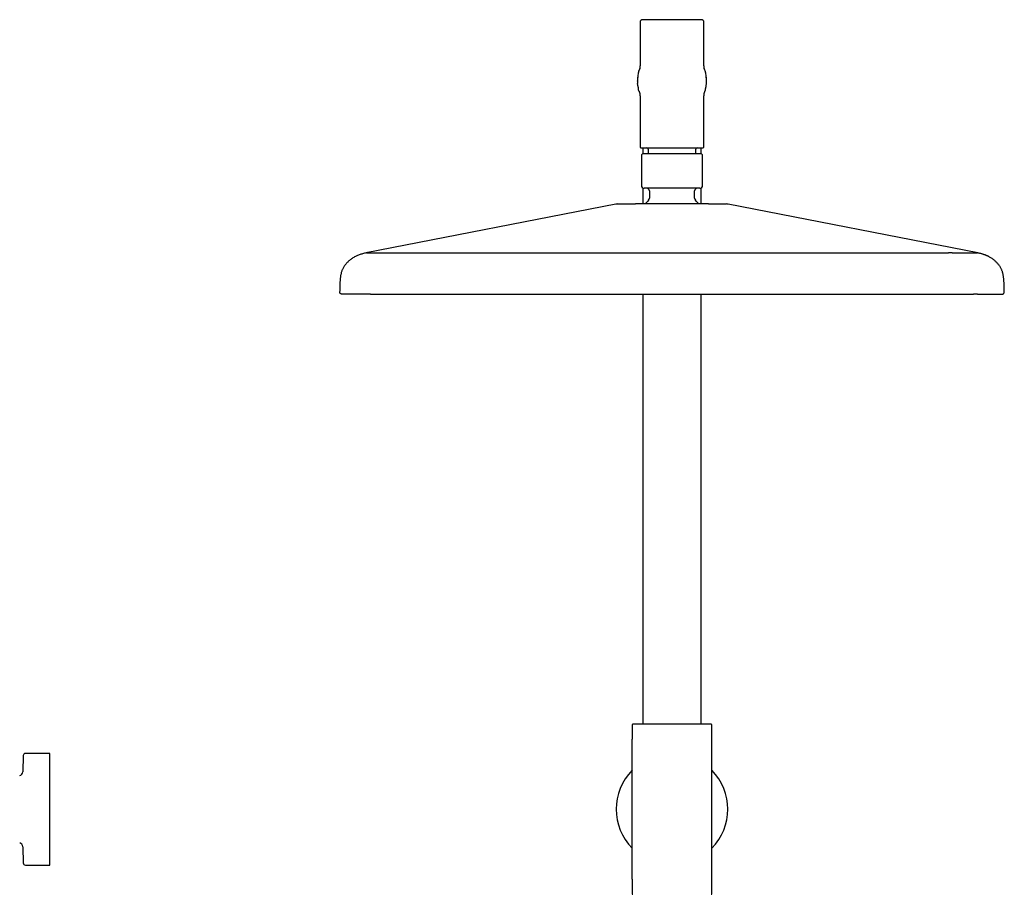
# Model space of a CAD drawing. Header units: millimetres. Extents: x 8 to 1715, y 12 to 2679.
# Tile 15 of 18: x 626 to 996, y 2350 to 2679. Entities that reach past the tile are written whole.
import ezdxf

# ---------------------------------------------------------------- set-up
doc = ezdxf.new("R2010")
doc.units = ezdxf.units.MM

msp = doc.modelspace()

# ---------------------------------------------------------------- linework, layer by layer
at = {"color": 7, "linetype": 'Continuous', "lineweight": 30}
for p, q in [((859, 2677.79), (859, 2662.14)), ((883, 2662.14), (883, 2677.79)), ((858.56, 2659.56), (858.63, 2659.8)), ((859, 2662.2), (859, 2662.2)), ((883, 2662.09), (883, 2662.14)), ((883, 2662.06), (883, 2662.1)), ((883, 2662.06), (883, 2662.09)), ((883.44, 2659.56), (883.37, 2659.8)), ((858, 2655.73), (858, 2655.79)), ((858.58, 2651.97), (858.56, 2652.03)), ((883.42, 2651.98), (883.43, 2651.98)), ((858.9, 2651.06), (858.89, 2651.09)), ((859, 2649.44), (859, 2630.89)), ((883, 2649.49), (883, 2649.52)), ((883, 2649.44), (883, 2649.49)), ((883, 2630.89), (883, 2649.44)), ((883.1, 2651.06), (883.11, 2651.09)), ((860, 2630.59), (860, 2628.33)), ((862, 2630.09), (862, 2628.39)), ((880, 2628.39), (880, 2630.09)), ((882, 2628.33), (882, 2630.6)), ((859.5, 2627.59), (859.5, 2616.39)), ((882.5, 2616.39), (882.5, 2627.59)), ((860, 2615.53), (860, 2609.47)), ((882, 2609.47), (882, 2615.53)), ((862.5, 2614.39), (862.5, 2611.62)), ((879.5, 2611.62), (879.5, 2614.39)), ((849.86, 2609.42), (756, 2591.07)), ((986, 2591.07), (892.14, 2609.42)), ((756.44, 2591.16), (756.01, 2591.07)), ((767, 2591.07), (871, 2591.07)), ((871, 2591.07), (975, 2591.07)), ((985.99, 2591.07), (985.56, 2591.16)), ((986, 2591.07), (986, 2591.07)), ((746.87, 2575.57), (746.83, 2575.58)), ((746.83, 2575.57), (746.83, 2575.57)), ((746.86, 2575.57), (746.84, 2575.57)), ((757.65, 2575.57), (756.08, 2575.57)), ((860, 2575.57), (860, 2413.79)), ((882, 2413.79), (882, 2575.57)), ((985.92, 2575.57), (984.35, 2575.57)), ((995.13, 2575.57), (995.17, 2575.58)), ((995.17, 2575.57), (995.17, 2575.57)), ((995.99, 2576.39), (995.99, 2576.39)), ((856, 2413.54), (856, 2408.13)), ((886, 2408.13), (886, 2413.54)), ((856, 2355.49), (856, 2408.13)), ((886, 2355.49), (886, 2408.13)), ((626.99, 2402.02), (626.88, 2395.93)), ((637, 2402.81), (627.79, 2402.81)), ((637, 2360.81), (637, 2402.81)), ((626.88, 2367.68), (626.99, 2361.59)), ((627.79, 2360.81), (637, 2360.81)), ((856, 2355.49), (856, 2350.07)), ((886, 2350.07), (886, 2355.49))]:
    msp.add_line(p, q, dxfattribs=at)
for centre, radius, start, end in [((860, 2677.79), 1, 90, 180), ((882, 2677.79), 1, 0, 90), ((871, 2655.79), 13, 163.1714, 180), ((871, 2655.79), 13, 0, 16.8286), ((859.3, 2630.89), 0.3, 180, 270), ((861.5, 2630.09), 0.5, 0, 90), ((880.5, 2630.09), 0.5, 90, 180), ((882.7, 2630.89), 0.3, 270, 0), ((860.3, 2627.59), 0.8, 90, 180), ((881.7, 2627.59), 0.8, 0, 90), ((860.5, 2616.39), 1, 180, 270), ((861.5, 2614.39), 1, 0, 90), ((880.5, 2614.39), 1, 90, 180), ((881.5, 2616.39), 1, 270, 0), ((871, 2601.89), 12.6, 134.3091, 142.9937), ((861.5, 2611.62), 1, 314.3091, 0), ((880.5, 2611.62), 1, 180, 225.6909), ((871, 2601.89), 12.6, 36.9873, 45.6909), ((850.44, 2606.47), 3, 90, 101.0581), ((891.56, 2606.47), 3, 78.9419, 90), ((856.25, 2413.54), 0.25, 90, 180), ((885.75, 2413.54), 0.25, 360, 90), ((627.79, 2402.01), 0.8, 90, 179), ((871, 2381.81), 21, 135.5847, 224.4153), ((871, 2381.81), 21, 315.5847, 44.4153), ((625.38, 2395.96), 1.5, 280.8834, 359), ((625.38, 2367.66), 1.5, 1, 79.1071), ((627.79, 2361.61), 0.8, 181, 270), ((856.25, 2350.07), 0.25, 180, 270), ((885.75, 2350.07), 0.25, 270, 0)]:
    msp.add_arc(centre, radius, start, end, dxfattribs=at)
for points, knots in [([(882, 2678.79), (882, 2678.79), (881.99, 2678.79), (881.94, 2678.79), (881.87, 2678.79), (881.76, 2678.79), (881.62, 2678.79), (881.44, 2678.79), (881.24, 2678.79), (881.01, 2678.79), (880.77, 2678.79), (880.5, 2678.79), (880.18, 2678.79), (879.78, 2678.79), (879.3, 2678.79), (878.83, 2678.79), (878.37, 2678.79), (877.94, 2678.79), (877.49, 2678.79), (877.06, 2678.79), (876.64, 2678.79), (876.26, 2678.79), (875.86, 2678.79), (875.46, 2678.79), (875, 2678.79), (874.48, 2678.79), (873.89, 2678.79), (873.31, 2678.79), (872.72, 2678.79), (872.15, 2678.79), (871.58, 2678.79), (871, 2678.79), (870.42, 2678.79), (869.85, 2678.79), (869.28, 2678.79), (868.69, 2678.79), (868.11, 2678.79), (867.52, 2678.79), (866.97, 2678.79), (866.44, 2678.79), (865.94, 2678.79), (865.45, 2678.79), (864.92, 2678.79), (864.36, 2678.79), (863.77, 2678.79), (863.26, 2678.79), (862.83, 2678.79), (862.46, 2678.79), (862.11, 2678.79), (861.81, 2678.79), (861.55, 2678.79), (861.33, 2678.79), (861.13, 2678.79), (860.94, 2678.79), (860.75, 2678.79), (860.56, 2678.79), (860.38, 2678.79), (860.24, 2678.79), (860.13, 2678.79), (860.06, 2678.79), (860.01, 2678.79), (860, 2678.79), (860, 2678.79)], [0, 0, 0, 0, 0.016653, 0.033274, 0.049909, 0.067079, 0.084707, 0.102325, 0.11999, 0.136085, 0.152143, 0.168204, 0.184311, 0.206216, 0.228077, 0.249996, 0.266435, 0.282833, 0.299236, 0.315687, 0.328568, 0.341419, 0.354263, 0.36712, 0.38001, 0.397662, 0.415278, 0.432913, 0.450086, 0.466715, 0.483338, 0.5, 0.51665, 0.53327, 0.549907, 0.567079, 0.584707, 0.602325, 0.61999, 0.636085, 0.652143, 0.668204, 0.684311, 0.706216, 0.728077, 0.749996, 0.766435, 0.782833, 0.799236, 0.815687, 0.828568, 0.841419, 0.854263, 0.86712, 0.88001, 0.897662, 0.915278, 0.932913, 0.950088, 0.966719, 0.983341, 1, 1, 1, 1]), ([(858.88, 2660.48), (858.87, 2660.45), (858.85, 2660.4), (858.8, 2660.28), (858.75, 2660.15), (858.69, 2659.99), (858.65, 2659.87), (858.63, 2659.8)], [0, 0, 0, 0, 0.156751, 0.360367, 0.568776, 0.782003, 1, 1, 1, 1]), ([(859, 2662.18), (859, 2662.18), (859, 2662.18), (859, 2662.17), (859, 2662.16), (859, 2662.15), (859, 2662.13), (859, 2662.12), (859, 2662.1), (859, 2662.08), (859, 2662.06), (859, 2662.03), (859, 2661.99), (858.99, 2661.95), (858.99, 2661.91), (858.99, 2661.85), (858.99, 2661.78), (858.98, 2661.71), (858.98, 2661.64), (858.98, 2661.57), (858.97, 2661.5), (858.97, 2661.44), (858.96, 2661.38), (858.96, 2661.32), (858.95, 2661.26), (858.94, 2661.14), (858.93, 2660.98), (858.91, 2660.78), (858.89, 2660.62), (858.88, 2660.5), (858.87, 2660.4), (858.86, 2660.34), (858.85, 2660.31), (858.85, 2660.31), (858.85, 2660.31)], [0, 0, 0, 0, 0.01668, 0.037155, 0.057085, 0.076022, 0.091944, 0.105949, 0.118089, 0.132581, 0.149516, 0.168846, 0.190446, 0.212895, 0.235655, 0.266478, 0.297841, 0.32974, 0.362175, 0.393724, 0.421916, 0.445464, 0.466138, 0.48451, 0.505414, 0.529991, 0.601188, 0.663772, 0.725163, 0.787267, 0.849227, 0.911034, 0.973454, 1, 1, 1, 1]), ([(883.14, 2660.34), (883.14, 2660.33), (883.14, 2660.33), (883.14, 2660.32), (883.15, 2660.31), (883.15, 2660.3), (883.15, 2660.3), (883.15, 2660.3), (883.14, 2660.32), (883.14, 2660.35), (883.14, 2660.38), (883.13, 2660.42), (883.12, 2660.48), (883.12, 2660.53), (883.11, 2660.59), (883.1, 2660.66), (883.09, 2660.72), (883.09, 2660.79), (883.08, 2660.87), (883.07, 2660.94), (883.07, 2661.01), (883.06, 2661.09), (883.05, 2661.16), (883.05, 2661.23), (883.04, 2661.29), (883.04, 2661.36), (883.03, 2661.43), (883.03, 2661.5), (883.02, 2661.58), (883.02, 2661.65), (883.02, 2661.73), (883.01, 2661.8), (883.01, 2661.87), (883.01, 2661.93), (883, 2661.98), (883, 2662.02), (883, 2662.05), (883, 2662.08), (883, 2662.09), (883, 2662.1), (883, 2662.11), (883, 2662.13), (883, 2662.15), (883, 2662.17), (883, 2662.18), (883, 2662.18), (883, 2662.18)], [0, 0, 0, 0, 0.006694, 0.025087, 0.046183, 0.065666, 0.084, 0.105585, 0.131545, 0.161893, 0.188824, 0.218477, 0.25086, 0.283793, 0.314096, 0.341758, 0.371482, 0.39743, 0.419952, 0.442369, 0.465518, 0.488953, 0.511377, 0.531784, 0.550195, 0.571539, 0.594272, 0.619171, 0.647765, 0.68022, 0.708532, 0.739415, 0.772144, 0.801954, 0.827966, 0.848989, 0.86641, 0.880151, 0.887829, 0.897526, 0.909309, 0.923212, 0.938759, 0.962579, 0.983042, 1, 1, 1, 1]), ([(883.37, 2659.8), (883.36, 2659.82), (883.35, 2659.84), (883.34, 2659.88), (883.33, 2659.92), (883.31, 2659.96), (883.3, 2660), (883.29, 2660.04), (883.27, 2660.07), (883.26, 2660.11), (883.25, 2660.14), (883.24, 2660.16), (883.23, 2660.19), (883.22, 2660.21), (883.21, 2660.24), (883.2, 2660.27), (883.2, 2660.29), (883.19, 2660.31), (883.18, 2660.33), (883.18, 2660.34), (883.17, 2660.37), (883.16, 2660.39), (883.15, 2660.41), (883.14, 2660.43), (883.14, 2660.45), (883.13, 2660.46), (883.12, 2660.47), (883.12, 2660.48), (883.12, 2660.48)], [0, 0, 0, 0, 0.078878, 0.149771, 0.212953, 0.268671, 0.317142, 0.358569, 0.389347, 0.414947, 0.435524, 0.44831, 0.458314, 0.465899, 0.471615, 0.477452, 0.486523, 0.500031, 0.519284, 0.543851, 0.573734, 0.62199, 0.679492, 0.745972, 0.821117, 0.906163, 0.999417, 1, 1, 1, 1]), ([(858.15, 2657.76), (858.15, 2657.74), (858.14, 2657.71), (858.13, 2657.64), (858.13, 2657.58), (858.12, 2657.52), (858.12, 2657.46), (858.11, 2657.39), (858.11, 2657.33), (858.1, 2657.26), (858.1, 2657.19), (858.09, 2657.13), (858.09, 2657.06), (858.09, 2656.99), (858.08, 2656.93), (858.08, 2656.86), (858.07, 2656.79), (858.07, 2656.71), (858.06, 2656.64), (858.06, 2656.57), (858.05, 2656.51), (858.05, 2656.45), (858.04, 2656.39), (858.04, 2656.34), (858.03, 2656.28), (858.03, 2656.23), (858.02, 2656.18), (858.02, 2656.14), (858.01, 2656.09), (858.01, 2656.05), (858.01, 2656.01), (858, 2655.98), (858, 2655.94), (858, 2655.92), (858, 2655.91)], [0, 0, 0, 0, 0.061729, 0.118506, 0.170573, 0.21815, 0.261436, 0.30061, 0.335836, 0.367266, 0.395044, 0.419309, 0.440208, 0.457911, 0.472636, 0.484709, 0.494667, 0.503407, 0.512056, 0.52177, 0.533519, 0.547888, 0.565222, 0.585749, 0.609638, 0.637033, 0.668069, 0.702881, 0.741614, 0.78442, 0.831467, 0.88294, 0.939043, 1, 1, 1, 1]), ([(858, 2655.73), (858, 2655.72), (858, 2655.7), (858, 2655.67), (858, 2655.64), (858.01, 2655.6), (858.01, 2655.57), (858.01, 2655.53), (858.01, 2655.5), (858.01, 2655.47), (858.01, 2655.44), (858.01, 2655.41), (858.02, 2655.38), (858.02, 2655.36), (858.02, 2655.35), (858.02, 2655.33), (858.02, 2655.31), (858.02, 2655.29), (858.02, 2655.26), (858.02, 2655.22), (858.02, 2655.18), (858.02, 2655.14), (858.02, 2655.09), (858.03, 2655.04), (858.03, 2654.99), (858.03, 2654.93), (858.03, 2654.88), (858.04, 2654.84), (858.04, 2654.82)], [0, 0, 0, 0, 0.093864, 0.176828, 0.249303, 0.31166, 0.364231, 0.400796, 0.430979, 0.455011, 0.469212, 0.480411, 0.489115, 0.492845, 0.496395, 0.499988, 0.503839, 0.512952, 0.524677, 0.539452, 0.564276, 0.595242, 0.632565, 0.685989, 0.749115, 0.822255, 0.905754, 1, 1, 1, 1]), ([(884, 2655.91), (884, 2655.92), (884, 2655.94), (884, 2655.98), (883.99, 2656.01), (883.99, 2656.05), (883.99, 2656.09), (883.98, 2656.14), (883.98, 2656.18), (883.97, 2656.23), (883.97, 2656.28), (883.96, 2656.34), (883.96, 2656.39), (883.95, 2656.45), (883.95, 2656.51), (883.94, 2656.57), (883.94, 2656.64), (883.93, 2656.72), (883.93, 2656.79), (883.92, 2656.86), (883.92, 2656.93), (883.91, 2656.99), (883.91, 2657.06), (883.91, 2657.13), (883.9, 2657.19), (883.9, 2657.26), (883.89, 2657.33), (883.89, 2657.39), (883.88, 2657.46), (883.88, 2657.52), (883.87, 2657.58), (883.87, 2657.64), (883.86, 2657.7), (883.85, 2657.74), (883.85, 2657.76)], [0, 0, 0, 0, 0.060984, 0.117109, 0.1686, 0.215662, 0.258479, 0.297219, 0.332036, 0.363073, 0.390466, 0.414351, 0.434871, 0.452196, 0.466554, 0.478292, 0.487997, 0.496643, 0.505387, 0.515355, 0.527439, 0.542174, 0.559885, 0.580791, 0.60506, 0.632839, 0.664268, 0.69949, 0.738656, 0.781931, 0.829494, 0.881543, 0.938297, 1, 1, 1, 1]), ([(883.96, 2654.82), (883.97, 2654.85), (883.97, 2654.9), (883.97, 2654.98), (883.97, 2655.06), (883.97, 2655.14), (883.97, 2655.21), (883.97, 2655.29), (883.97, 2655.35), (883.97, 2655.42), (883.97, 2655.48), (883.97, 2655.53), (883.97, 2655.59), (883.97, 2655.64), (883.96, 2655.69), (883.96, 2655.73), (883.96, 2655.77), (883.96, 2655.79), (883.96, 2655.79)], [0, 0, 0, 0, 0.140719, 0.268859, 0.385036, 0.489795, 0.583618, 0.66693, 0.740109, 0.796095, 0.844789, 0.886394, 0.921121, 0.949229, 0.971099, 0.987449, 0.994041, 1, 1, 1, 1]), ([(883.96, 2655.79), (883.97, 2655.79), (883.98, 2655.79), (883.99, 2655.79), (884, 2655.79), (884, 2655.79), (884, 2655.79)], [0, 0, 0, 0, 0.2135964, 0.4661697, 0.7280882, 1, 1, 1, 1]), ([(858.15, 2653.87), (858.13, 2654), (858.08, 2654.32), (858.05, 2654.64), (858.04, 2654.82)], [0, 0, 0, 0, 0.423907, 1, 1, 1, 1]), ([(858.14, 2653.87), (858.14, 2653.86), (858.15, 2653.84), (858.15, 2653.81), (858.16, 2653.78), (858.16, 2653.74), (858.17, 2653.7), (858.18, 2653.65), (858.19, 2653.61), (858.19, 2653.57), (858.2, 2653.54), (858.2, 2653.51), (858.21, 2653.46), (858.22, 2653.4), (858.24, 2653.33), (858.25, 2653.26), (858.26, 2653.18), (858.28, 2653.1), (858.3, 2653.02), (858.31, 2652.96), (858.32, 2652.93)], [0, 0, 0, 0, 0.103086, 0.192157, 0.267706, 0.330293, 0.380649, 0.419939, 0.450366, 0.463611, 0.476502, 0.489892, 0.504545, 0.539749, 0.585168, 0.642229, 0.711736, 0.79424, 0.890189, 1, 1, 1, 1]), ([(858.56, 2652.03), (858.48, 2652.27), (858.4, 2652.57), (858.33, 2652.88), (858.32, 2652.94)], [0, 0, 0, 0, 0.815333, 1, 1, 1, 1]), ([(858.58, 2651.97), (858.58, 2651.95), (858.59, 2651.91), (858.62, 2651.84), (858.63, 2651.78), (858.65, 2651.72), (858.67, 2651.67), (858.69, 2651.62), (858.71, 2651.57), (858.72, 2651.52), (858.74, 2651.49), (858.75, 2651.46), (858.75, 2651.43), (858.76, 2651.41), (858.77, 2651.39), (858.78, 2651.37), (858.78, 2651.35), (858.79, 2651.34), (858.8, 2651.32), (858.8, 2651.3), (858.81, 2651.28), (858.82, 2651.26), (858.83, 2651.24), (858.84, 2651.21), (858.85, 2651.19), (858.85, 2651.16), (858.86, 2651.14), (858.87, 2651.12), (858.88, 2651.11), (858.88, 2651.1), (858.89, 2651.08), (858.89, 2651.07), (858.89, 2651.07), (858.9, 2651.06)], [0, 0, 0, 0, 0.061463, 0.116532, 0.165426, 0.208342, 0.245458, 0.276942, 0.300123, 0.319201, 0.334349, 0.341548, 0.347577, 0.352598, 0.356885, 0.359739, 0.362782, 0.366529, 0.371265, 0.381007, 0.393763, 0.41299, 0.43664, 0.464694, 0.509068, 0.56106, 0.620442, 0.686947, 0.748749, 0.815268, 0.882046, 0.945862, 1, 1, 1, 1]), ([(883.1, 2651.06), (883.1, 2651.06), (883.11, 2651.07), (883.11, 2651.08), (883.12, 2651.1), (883.12, 2651.11), (883.13, 2651.13), (883.14, 2651.16), (883.15, 2651.18), (883.16, 2651.21), (883.18, 2651.24), (883.19, 2651.28), (883.21, 2651.33), (883.22, 2651.37), (883.24, 2651.42), (883.26, 2651.46), (883.27, 2651.49), (883.28, 2651.53), (883.3, 2651.59), (883.33, 2651.68), (883.37, 2651.82), (883.41, 2651.92), (883.42, 2651.98)], [0, 0, 0, 0, 0.024168, 0.130479, 0.243011, 0.355857, 0.458736, 0.532179, 0.598894, 0.658697, 0.711442, 0.76268, 0.804633, 0.837474, 0.861852, 0.871425, 0.879807, 0.887706, 0.898818, 0.922452, 0.956174, 1, 1, 1, 1]), ([(883.42, 2651.98), (883.43, 2652), (883.44, 2652.03), (883.45, 2652.07), (883.46, 2652.09)], [0, 0, 0, 0, 0.491207, 1, 1, 1, 1]), ([(883.46, 2652.09), (883.53, 2652.31), (883.61, 2652.59), (883.67, 2652.88), (883.68, 2652.94)], [0, 0, 0, 0, 0.803291, 1, 1, 1, 1]), ([(883.68, 2652.93), (883.69, 2652.96), (883.7, 2653), (883.71, 2653.07), (883.72, 2653.13), (883.74, 2653.2), (883.75, 2653.26), (883.76, 2653.32), (883.77, 2653.38), (883.78, 2653.42), (883.79, 2653.45), (883.79, 2653.48), (883.8, 2653.52), (883.81, 2653.57), (883.82, 2653.63), (883.83, 2653.68), (883.83, 2653.73), (883.84, 2653.78), (883.85, 2653.82), (883.85, 2653.85), (883.86, 2653.87)], [0, 0, 0, 0, 0.10746, 0.201073, 0.281288, 0.348595, 0.403606, 0.447236, 0.481128, 0.495432, 0.50875, 0.521875, 0.535635, 0.567684, 0.608958, 0.661413, 0.726113, 0.803756, 0.894888, 1, 1, 1, 1]), ([(883.85, 2653.87), (883.87, 2654), (883.92, 2654.32), (883.95, 2654.64), (883.96, 2654.82)], [0, 0, 0, 0, 0.423908, 1, 1, 1, 1]), ([(858.88, 2651.19), (858.88, 2651.19), (858.88, 2651.2), (858.88, 2651.2), (858.88, 2651.21), (858.88, 2651.2), (858.88, 2651.18), (858.89, 2651.13), (858.9, 2651.05), (858.91, 2650.97), (858.91, 2650.89), (858.92, 2650.81), (858.93, 2650.73), (858.94, 2650.65), (858.94, 2650.57), (858.95, 2650.49), (858.95, 2650.41), (858.96, 2650.34), (858.96, 2650.27), (858.97, 2650.2), (858.97, 2650.12), (858.98, 2650.04), (858.98, 2649.95), (858.98, 2649.88), (858.99, 2649.82), (858.99, 2649.75), (858.99, 2649.7), (858.99, 2649.64), (859, 2649.58), (859, 2649.54), (859, 2649.52), (859, 2649.49), (859, 2649.47), (859, 2649.46), (859, 2649.44), (859, 2649.43), (859, 2649.41), (859, 2649.4), (859, 2649.39), (859, 2649.38), (859, 2649.38)], [0, 0, 0, 0, 0.006416, 0.042568, 0.075846, 0.110151, 0.146152, 0.19603, 0.248078, 0.301248, 0.337526, 0.374366, 0.411567, 0.446434, 0.478112, 0.506543, 0.531824, 0.556493, 0.57769, 0.600708, 0.627184, 0.657139, 0.687059, 0.714642, 0.738475, 0.761539, 0.78698, 0.814986, 0.845465, 0.862593, 0.877892, 0.891339, 0.902913, 0.913682, 0.927139, 0.942568, 0.96066, 0.978707, 0.995101, 1, 1, 1, 1]), ([(883, 2649.38), (883, 2649.39), (883, 2649.39), (883, 2649.41), (883, 2649.42), (883, 2649.44), (883, 2649.46), (883, 2649.47), (883, 2649.5), (883, 2649.53), (883, 2649.58), (883.01, 2649.64), (883.01, 2649.71), (883.01, 2649.79), (883.02, 2649.87), (883.02, 2649.96), (883.02, 2650.06), (883.03, 2650.15), (883.04, 2650.24), (883.04, 2650.33), (883.05, 2650.41), (883.05, 2650.49), (883.06, 2650.57), (883.06, 2650.65), (883.07, 2650.74), (883.08, 2650.82), (883.09, 2650.9), (883.09, 2650.97), (883.1, 2651.04), (883.11, 2651.09), (883.11, 2651.14), (883.12, 2651.18), (883.12, 2651.2), (883.12, 2651.21), (883.12, 2651.21), (883.12, 2651.21)], [0, 0, 0, 0, 0.018493, 0.03893, 0.060119, 0.078213, 0.093006, 0.104794, 0.117374, 0.141302, 0.170229, 0.201174, 0.238732, 0.271911, 0.303609, 0.338843, 0.378431, 0.416124, 0.448257, 0.476292, 0.503761, 0.531778, 0.563342, 0.598628, 0.63757, 0.678982, 0.719892, 0.760159, 0.799808, 0.838869, 0.881122, 0.921666, 0.960292, 0.99711, 1, 1, 1, 1]), ([(883, 2649.49), (883, 2649.5), (883, 2649.51), (883, 2649.52), (883, 2649.52)], [0, 0, 0, 0, 0.502159, 1, 1, 1, 1]), ([(859.3, 2630.59), (859.3, 2630.59), (859.31, 2630.59), (859.36, 2630.59), (859.44, 2630.59), (859.55, 2630.59), (859.71, 2630.59), (859.89, 2630.59), (860.11, 2630.59), (860.35, 2630.59), (860.61, 2630.59), (860.89, 2630.59), (861.21, 2630.59), (861.55, 2630.59), (861.91, 2630.59), (862.31, 2630.59), (862.72, 2630.59), (863.16, 2630.59), (863.62, 2630.59), (864.1, 2630.59), (864.59, 2630.59), (865.1, 2630.59), (865.62, 2630.59), (866.15, 2630.59), (866.71, 2630.59), (867.3, 2630.59), (867.92, 2630.59), (868.55, 2630.59), (869.17, 2630.59), (869.78, 2630.59), (870.39, 2630.59), (871, 2630.59), (871.61, 2630.59), (872.22, 2630.59), (872.83, 2630.59), (873.45, 2630.59), (874.08, 2630.59), (874.7, 2630.59), (875.29, 2630.59), (875.85, 2630.59), (876.38, 2630.59), (876.9, 2630.59), (877.41, 2630.59), (877.9, 2630.59), (878.38, 2630.59), (878.84, 2630.59), (879.28, 2630.59), (879.69, 2630.59), (880.09, 2630.59), (880.45, 2630.59), (880.79, 2630.59), (881.11, 2630.59), (881.39, 2630.59), (881.65, 2630.59), (881.89, 2630.59), (882.11, 2630.59), (882.29, 2630.59), (882.45, 2630.59), (882.56, 2630.59), (882.64, 2630.59), (882.69, 2630.59), (882.7, 2630.59), (882.7, 2630.59)], [0, 0, 0, 0, 0.016659, 0.033281, 0.049912, 0.067086, 0.084721, 0.102337, 0.119989, 0.136095, 0.152156, 0.168214, 0.18431, 0.20076, 0.217162, 0.233561, 0.25, 0.26645, 0.282853, 0.299251, 0.31569, 0.331797, 0.347858, 0.363916, 0.380011, 0.397675, 0.415294, 0.432921, 0.450093, 0.46673, 0.48335, 0.5, 0.516662, 0.533284, 0.549914, 0.567086, 0.584721, 0.602337, 0.619989, 0.636095, 0.652156, 0.668214, 0.68431, 0.70076, 0.717162, 0.733561, 0.75, 0.76645, 0.782853, 0.799251, 0.81569, 0.831797, 0.847858, 0.863916, 0.880011, 0.897675, 0.915294, 0.932921, 0.950092, 0.966726, 0.983347, 1, 1, 1, 1]), ([(881.7, 2628.39), (881.7, 2628.39), (881.7, 2628.39), (881.68, 2628.39), (881.66, 2628.39), (881.62, 2628.39), (881.58, 2628.39), (881.54, 2628.39), (881.5, 2628.39), (881.45, 2628.39), (881.4, 2628.39), (881.34, 2628.39), (881.26, 2628.39), (881.17, 2628.39), (881.06, 2628.39), (880.94, 2628.39), (880.81, 2628.39), (880.67, 2628.39), (880.51, 2628.39), (880.34, 2628.39), (880.16, 2628.39), (879.97, 2628.39), (879.77, 2628.39), (879.55, 2628.39), (879.29, 2628.39), (879.01, 2628.39), (878.7, 2628.39), (878.38, 2628.39), (878.03, 2628.39), (877.67, 2628.39), (877.29, 2628.39), (876.89, 2628.39), (876.47, 2628.39), (876, 2628.39), (875.47, 2628.39), (874.87, 2628.39), (874.26, 2628.39), (873.63, 2628.39), (872.99, 2628.39), (872.33, 2628.39), (871.67, 2628.39), (871, 2628.39), (870.33, 2628.39), (869.67, 2628.39), (869.01, 2628.39), (868.41, 2628.39), (867.86, 2628.39), (867.37, 2628.39), (866.89, 2628.39), (866.42, 2628.39), (865.97, 2628.39), (865.53, 2628.39), (865.11, 2628.39), (864.71, 2628.39), (864.33, 2628.39), (863.99, 2628.39), (863.68, 2628.39), (863.4, 2628.39), (863.14, 2628.39), (862.9, 2628.39), (862.66, 2628.39), (862.44, 2628.39), (862.22, 2628.39), (862, 2628.39), (861.81, 2628.39), (861.62, 2628.39), (861.44, 2628.39), (861.3, 2628.39), (861.18, 2628.39), (861.08, 2628.39), (860.98, 2628.39), (860.89, 2628.39), (860.8, 2628.39), (860.71, 2628.39), (860.61, 2628.39), (860.51, 2628.39), (860.43, 2628.39), (860.37, 2628.39), (860.33, 2628.39), (860.3, 2628.39), (860.3, 2628.39), (860.3, 2628.39)], [0, 0, 0, 0, 0.009496, 0.018984, 0.028471, 0.037967, 0.048139, 0.05517, 0.062198, 0.069225, 0.076256, 0.083293, 0.090339, 0.100436, 0.110518, 0.120596, 0.13068, 0.140779, 0.151657, 0.162294, 0.17292, 0.183545, 0.194182, 0.204842, 0.217884, 0.23093, 0.244289, 0.257942, 0.27161, 0.285835, 0.300064, 0.31456, 0.329297, 0.344052, 0.363024, 0.382011, 0.401417, 0.420838, 0.440544, 0.460265, 0.480124, 0.499999, 0.519858, 0.539733, 0.559438, 0.579159, 0.594686, 0.610213, 0.62558, 0.640756, 0.65595, 0.67069, 0.685432, 0.699928, 0.714151, 0.728392, 0.73977, 0.751149, 0.762541, 0.77341, 0.784279, 0.795161, 0.806457, 0.817732, 0.829, 0.840274, 0.851569, 0.862104, 0.87003, 0.87795, 0.885868, 0.89379, 0.90172, 0.909664, 0.923366, 0.937055, 0.950757, 0.963678, 0.975781, 0.987882, 1, 1, 1, 1]), ([(881.5, 2615.39), (881.5, 2615.39), (881.49, 2615.39), (881.45, 2615.39), (881.38, 2615.39), (881.27, 2615.39), (881.14, 2615.39), (880.97, 2615.39), (880.77, 2615.39), (880.56, 2615.39), (880.33, 2615.39), (880.07, 2615.39), (879.76, 2615.39), (879.38, 2615.39), (878.92, 2615.39), (878.47, 2615.39), (878.03, 2615.39), (877.62, 2615.39), (877.19, 2615.39), (876.78, 2615.39), (876.39, 2615.39), (876.02, 2615.39), (875.64, 2615.39), (875.26, 2615.39), (874.82, 2615.39), (874.32, 2615.39), (873.76, 2615.39), (873.2, 2615.39), (872.65, 2615.39), (872.1, 2615.39), (871.55, 2615.39), (871, 2615.39), (870.45, 2615.39), (869.9, 2615.39), (869.35, 2615.39), (868.8, 2615.39), (868.24, 2615.39), (867.68, 2615.39), (867.15, 2615.39), (866.65, 2615.39), (866.17, 2615.39), (865.7, 2615.39), (865.2, 2615.39), (864.66, 2615.39), (864.1, 2615.39), (863.61, 2615.39), (863.2, 2615.39), (862.85, 2615.39), (862.52, 2615.39), (862.23, 2615.39), (861.98, 2615.39), (861.77, 2615.39), (861.58, 2615.39), (861.4, 2615.39), (861.21, 2615.39), (861.03, 2615.39), (860.86, 2615.39), (860.73, 2615.39), (860.62, 2615.39), (860.55, 2615.39), (860.51, 2615.39), (860.5, 2615.39), (860.5, 2615.39)], [0, 0, 0, 0, 0.016653, 0.033273, 0.049908, 0.067079, 0.084706, 0.102325, 0.11999, 0.136085, 0.152142, 0.168204, 0.184311, 0.206216, 0.228076, 0.249996, 0.266434, 0.282833, 0.299236, 0.315687, 0.328567, 0.341419, 0.354263, 0.367119, 0.38001, 0.397662, 0.415278, 0.432913, 0.450086, 0.466715, 0.483338, 0.5, 0.516649, 0.533269, 0.549906, 0.567079, 0.584706, 0.602325, 0.61999, 0.636085, 0.652142, 0.668204, 0.684311, 0.706216, 0.728076, 0.749996, 0.766434, 0.782833, 0.799236, 0.815687, 0.828567, 0.841419, 0.854263, 0.867119, 0.88001, 0.897662, 0.915278, 0.932913, 0.950088, 0.966719, 0.983341, 1, 1, 1, 1]), ([(850.44, 2609.47), (850.44, 2609.47), (850.45, 2609.47), (850.5, 2609.47), (850.59, 2609.47), (850.7, 2609.47), (850.85, 2609.47), (851.02, 2609.47), (851.23, 2609.47), (851.46, 2609.47), (851.7, 2609.47), (851.96, 2609.47), (852.21, 2609.47), (852.49, 2609.47), (852.78, 2609.47), (853.1, 2609.47), (853.4, 2609.47), (853.69, 2609.47), (853.95, 2609.47), (854.24, 2609.47), (854.54, 2609.47), (854.87, 2609.47), (855.2, 2609.47), (855.44, 2609.47), (855.55, 2609.47)], [0, 0, 0, 0, 0.056839, 0.114012, 0.169905, 0.224784, 0.279348, 0.333419, 0.387747, 0.441136, 0.494125, 0.538076, 0.581999, 0.625937, 0.669934, 0.714035, 0.760231, 0.792184, 0.824246, 0.856436, 0.892402, 0.928345, 0.964203, 1, 1, 1, 1]), ([(855.55, 2609.47), (855.74, 2609.47), (856.1, 2609.47), (856.69, 2609.47), (857.1, 2609.47), (857.3, 2609.47)], [0, 0, 0, 0, 0.333441, 0.666551, 1, 1, 1, 1]), ([(884.7, 2609.47), (884.48, 2609.47), (884.05, 2609.47), (883.37, 2609.47), (882.67, 2609.47), (881.95, 2609.47), (881.19, 2609.47), (880.41, 2609.47), (879.62, 2609.47), (878.92, 2609.47), (878.34, 2609.47), (877.87, 2609.47), (877.4, 2609.47), (876.92, 2609.47), (876.42, 2609.47), (875.91, 2609.47), (875.38, 2609.47), (874.72, 2609.47), (873.92, 2609.47), (873.01, 2609.47), (872.09, 2609.47), (871.24, 2609.47), (870.46, 2609.47), (869.73, 2609.47), (869.01, 2609.47), (868.29, 2609.47), (867.57, 2609.47), (866.9, 2609.47), (866.28, 2609.47), (865.71, 2609.47), (865.14, 2609.47), (864.58, 2609.47), (864.03, 2609.47), (863.48, 2609.47), (863.02, 2609.47), (862.64, 2609.47), (862.35, 2609.47), (862.06, 2609.47), (861.77, 2609.47), (861.49, 2609.47), (861.21, 2609.47), (860.92, 2609.47), (860.63, 2609.47), (860.34, 2609.47), (860.06, 2609.47), (859.79, 2609.47), (859.42, 2609.47), (858.95, 2609.47), (858.38, 2609.47), (857.83, 2609.47), (857.48, 2609.47), (857.3, 2609.47)], [0, 0, 0, 0, 0.0285546, 0.0570783, 0.085621, 0.1142321, 0.1438304, 0.1733457, 0.2028314, 0.232341, 0.2491594, 0.2658138, 0.2823133, 0.2991012, 0.3165149, 0.3340608, 0.3517506, 0.3712175, 0.4020812, 0.4327749, 0.4633562, 0.4938833, 0.5181914, 0.542461, 0.5667212, 0.5910006, 0.6153282, 0.6397326, 0.6594041, 0.6790322, 0.6986329, 0.7182219, 0.7378151, 0.7574282, 0.7770772, 0.7877923, 0.7984736, 0.8091236, 0.8197445, 0.8303388, 0.840909, 0.8514575, 0.8630387, 0.8745999, 0.8853266, 0.8957032, 0.9061552, 0.9297695, 0.9534971, 0.9768796, 1, 1, 1, 1]), ([(884.7, 2609.47), (884.9, 2609.47), (885.31, 2609.47), (885.9, 2609.47), (886.26, 2609.47), (886.45, 2609.47)], [0, 0, 0, 0, 0.333439, 0.666549, 1, 1, 1, 1]), ([(886.45, 2609.47), (886.58, 2609.47), (886.84, 2609.47), (887.22, 2609.47), (887.58, 2609.47), (887.94, 2609.47), (888.28, 2609.47), (888.58, 2609.47), (888.86, 2609.47), (889.1, 2609.47), (889.34, 2609.47), (889.57, 2609.47), (889.79, 2609.47), (890.03, 2609.47), (890.29, 2609.47), (890.54, 2609.47), (890.73, 2609.47), (890.86, 2609.47), (890.96, 2609.47), (891.04, 2609.47), (891.13, 2609.47), (891.24, 2609.47), (891.37, 2609.47), (891.48, 2609.47), (891.55, 2609.47), (891.56, 2609.47), (891.56, 2609.47)], [0, 0, 0, 0, 0.0401697, 0.0806761, 0.1216326, 0.1625864, 0.2031119, 0.24501, 0.2789343, 0.3131925, 0.3481977, 0.3837168, 0.4190241, 0.4541429, 0.5066293, 0.5590643, 0.6115226, 0.6362835, 0.661074, 0.6859017, 0.7116649, 0.7406344, 0.8052527, 0.8699275, 0.9347975, 1, 1, 1, 1]), ([(755.99, 2591.07), (755.76, 2591.02), (755.3, 2590.93), (754.63, 2590.75), (753.98, 2590.56), (753.37, 2590.35), (752.78, 2590.11), (752.19, 2589.85), (751.6, 2589.55), (751.01, 2589.21), (750.46, 2588.84), (749.95, 2588.46), (749.47, 2588.06), (749.02, 2587.64), (748.61, 2587.2), (748.23, 2586.76), (747.89, 2586.3), (747.59, 2585.84), (747.32, 2585.37), (747.08, 2584.89), (746.88, 2584.41), (746.7, 2583.92), (746.57, 2583.44), (746.46, 2582.98), (746.37, 2582.53), (746.3, 2582.05), (746.25, 2581.57), (746.2, 2581.1), (746.16, 2580.63), (746.13, 2580.13), (746.11, 2579.59), (746.08, 2579.02), (746.06, 2578.42), (746.04, 2577.78), (746.03, 2577.1), (746.02, 2576.63), (746.01, 2576.39)], [0, 0, 0, 0, 0.035777, 0.07078, 0.10464, 0.13742, 0.169184, 0.199995, 0.235169, 0.269202, 0.302185, 0.334198, 0.365934, 0.396792, 0.426827, 0.456092, 0.484641, 0.512538, 0.539864, 0.566205, 0.592309, 0.618498, 0.645254, 0.667075, 0.689959, 0.714241, 0.74024, 0.762475, 0.786141, 0.811372, 0.838297, 0.867044, 0.897171, 0.929292, 0.963528, 1, 1, 1, 1]), ([(756.09, 2591.07), (756.07, 2591.07), (756.02, 2591.07), (756.01, 2591.07), (756.01, 2591.07)], [0, 0, 0, 0, 0.595046, 1, 1, 1, 1]), ([(756.75, 2591.22), (756.75, 2591.22), (756.75, 2591.22), (756.75, 2591.22), (756.74, 2591.21), (756.73, 2591.21), (756.72, 2591.21), (756.7, 2591.21), (756.68, 2591.2), (756.66, 2591.2), (756.64, 2591.19), (756.61, 2591.19), (756.57, 2591.18), (756.54, 2591.17), (756.5, 2591.17), (756.46, 2591.16), (756.41, 2591.15), (756.36, 2591.14), (756.31, 2591.13), (756.25, 2591.12), (756.2, 2591.11), (756.14, 2591.1), (756.1, 2591.09), (756.07, 2591.09)], [0, 0, 0, 0, 0.003112, 0.048544, 0.09498, 0.142424, 0.186806, 0.232044, 0.278144, 0.325109, 0.372946, 0.421658, 0.47125, 0.521729, 0.5731, 0.625368, 0.678539, 0.732619, 0.784446, 0.837093, 0.890564, 0.944864, 1, 1, 1, 1]), ([(756.09, 2591.07), (756.11, 2591.07), (756.13, 2591.07), (756.18, 2591.07), (756.24, 2591.07), (756.32, 2591.07), (756.41, 2591.07), (756.53, 2591.07), (756.68, 2591.07), (756.85, 2591.07), (757.03, 2591.07), (757.22, 2591.07), (757.38, 2591.07), (757.52, 2591.07), (757.65, 2591.07), (757.8, 2591.07), (757.96, 2591.07), (758.15, 2591.07), (758.35, 2591.07), (758.57, 2591.07), (758.79, 2591.07), (759, 2591.07), (759.29, 2591.07), (759.65, 2591.07), (760.09, 2591.07), (760.54, 2591.07), (761.01, 2591.07), (761.53, 2591.07), (762, 2591.07), (762.4, 2591.07), (762.69, 2591.07), (762.96, 2591.07), (763.22, 2591.07), (763.51, 2591.07), (763.84, 2591.07), (764.21, 2591.07), (764.64, 2591.07), (765.09, 2591.07), (765.4, 2591.07), (765.57, 2591.07)], [0, 0, 0, 0, 0.017369, 0.037046, 0.059036, 0.083344, 0.109971, 0.13838, 0.169023, 0.201892, 0.236976, 0.26388, 0.289253, 0.305911, 0.323738, 0.342732, 0.362892, 0.384219, 0.409025, 0.434067, 0.456049, 0.478029, 0.500007, 0.54163, 0.581851, 0.619858, 0.659904, 0.701997, 0.74614, 0.771759, 0.793725, 0.812034, 0.831741, 0.852844, 0.87534, 0.903636, 0.93385, 0.965973, 1, 1, 1, 1]), ([(765.57, 2591.07), (765.8, 2591.07), (766.28, 2591.07), (766.76, 2591.07), (767, 2591.07)], [0, 0, 0, 0, 0.49983, 1, 1, 1, 1]), ([(976.43, 2591.07), (976.2, 2591.07), (975.72, 2591.07), (975.24, 2591.07), (975, 2591.07)], [0, 0, 0, 0, 0.5, 1, 1, 1, 1]), ([(976.43, 2591.07), (976.52, 2591.07), (976.69, 2591.07), (976.97, 2591.07), (977.28, 2591.07), (977.62, 2591.07), (977.99, 2591.07), (978.38, 2591.07), (978.8, 2591.07), (979.24, 2591.07), (979.66, 2591.07), (980.04, 2591.07), (980.33, 2591.07), (980.58, 2591.07), (980.8, 2591.07), (981.03, 2591.07), (981.27, 2591.07), (981.53, 2591.07), (981.8, 2591.07), (982.07, 2591.07), (982.32, 2591.07), (982.55, 2591.07), (982.85, 2591.07), (983.19, 2591.07), (983.56, 2591.07), (983.91, 2591.07), (984.23, 2591.07), (984.55, 2591.07), (984.8, 2591.07), (984.99, 2591.07), (985.12, 2591.07), (985.23, 2591.07), (985.33, 2591.07), (985.43, 2591.07), (985.54, 2591.07), (985.64, 2591.07), (985.75, 2591.07), (985.84, 2591.07), (985.88, 2591.07), (985.91, 2591.07)], [0, 0, 0, 0, 0.017273, 0.036874, 0.05881, 0.083083, 0.109698, 0.138115, 0.168786, 0.201703, 0.236857, 0.263823, 0.289253, 0.305908, 0.323733, 0.342726, 0.362887, 0.384215, 0.409023, 0.434067, 0.45605, 0.478029, 0.500008, 0.54163, 0.581858, 0.619885, 0.65994, 0.70203, 0.74616, 0.771767, 0.793759, 0.812127, 0.831877, 0.853007, 0.875514, 0.9038, 0.933982, 0.96605, 1, 1, 1, 1]), ([(985.93, 2591.09), (985.92, 2591.09), (985.9, 2591.09), (985.88, 2591.1), (985.86, 2591.1), (985.84, 2591.1), (985.83, 2591.11), (985.81, 2591.11), (985.8, 2591.11), (985.79, 2591.11), (985.79, 2591.11), (985.78, 2591.11), (985.78, 2591.11), (985.78, 2591.12), (985.78, 2591.12), (985.78, 2591.12)], [0, 0, 0, 0, 0.093005, 0.184434, 0.274294, 0.36259, 0.449328, 0.534515, 0.618155, 0.69347, 0.767495, 0.840231, 0.911684, 0.981857, 1, 1, 1, 1]), ([(985.99, 2591.07), (985.99, 2591.07), (985.98, 2591.07), (985.93, 2591.07), (985.91, 2591.07)], [0, 0, 0, 0, 0.404969, 1, 1, 1, 1]), ([(995.99, 2576.39), (995.98, 2576.51), (995.98, 2576.83), (995.97, 2577.31), (995.95, 2577.83), (995.94, 2578.32), (995.93, 2578.78), (995.91, 2579.21), (995.89, 2579.66), (995.87, 2580.13), (995.84, 2580.6), (995.8, 2581.04), (995.76, 2581.48), (995.71, 2581.91), (995.65, 2582.35), (995.59, 2582.74), (995.51, 2583.11), (995.43, 2583.44), (995.34, 2583.75), (995.24, 2584.09), (995.1, 2584.46), (994.94, 2584.85), (994.76, 2585.2), (994.59, 2585.53), (994.39, 2585.87), (994.14, 2586.24), (993.85, 2586.65), (993.53, 2587.04), (993.17, 2587.44), (992.78, 2587.83), (992.36, 2588.21), (991.9, 2588.58), (991.42, 2588.93), (990.93, 2589.24), (990.51, 2589.49), (990.16, 2589.67), (989.88, 2589.81), (989.61, 2589.94), (989.34, 2590.06), (989.06, 2590.18), (988.76, 2590.29), (988.45, 2590.41), (988.12, 2590.52), (987.77, 2590.63), (987.39, 2590.75), (986.97, 2590.86), (986.52, 2590.97), (986.21, 2591.03), (986.05, 2591.06)], [0, 0, 0, 0, 0.019058, 0.047074, 0.073345, 0.097987, 0.121107, 0.142807, 0.163182, 0.189203, 0.213115, 0.235127, 0.255435, 0.279565, 0.301501, 0.321586, 0.340129, 0.3574, 0.373622, 0.388975, 0.411605, 0.432748, 0.452562, 0.471103, 0.488855, 0.512841, 0.537835, 0.563913, 0.59043, 0.618123, 0.647072, 0.677192, 0.707091, 0.736395, 0.765045, 0.78078, 0.796277, 0.811524, 0.826506, 0.841263, 0.856989, 0.874234, 0.891438, 0.910043, 0.93012, 0.951746, 0.975008, 1, 1, 1, 1]), ([(746.81, 2575.57), (746.81, 2575.57), (746.75, 2575.57), (746.63, 2575.59), (746.47, 2575.64), (746.34, 2575.73), (746.22, 2575.83), (746.13, 2575.94), (746.07, 2576.08), (746.02, 2576.23), (746.02, 2576.33), (746.01, 2576.39)], [0, 0, 0, 0, 0.010504, 0.145009, 0.276516, 0.40241, 0.520724, 0.632036, 0.750171, 0.873534, 1, 1, 1, 1]), ([(746.82, 2575.57), (746.82, 2575.57), (746.82, 2575.57), (746.82, 2575.57), (746.82, 2575.57), (746.81, 2575.57), (746.81, 2575.57)], [0, 0, 0, 0, 0.076602, 0.385595, 0.693395, 1, 1, 1, 1]), ([(756.08, 2575.57), (755.88, 2575.57), (755.48, 2575.57), (754.88, 2575.57), (754.29, 2575.57), (753.7, 2575.57), (753.12, 2575.57), (752.56, 2575.57), (752.01, 2575.57), (751.48, 2575.57), (750.97, 2575.57), (750.48, 2575.57), (750.02, 2575.57), (749.58, 2575.57), (749.16, 2575.57), (748.78, 2575.57), (748.43, 2575.57), (748.11, 2575.57), (747.83, 2575.57), (747.58, 2575.57), (747.36, 2575.57), (747.19, 2575.57), (747.05, 2575.57), (746.95, 2575.57), (746.89, 2575.57), (746.88, 2575.57), (746.87, 2575.57)], [0, 0, 0, 0, 0.041642, 0.083232, 0.124949, 0.166645, 0.208252, 0.249948, 0.291641, 0.333251, 0.374957, 0.41662, 0.458244, 0.500005, 0.541732, 0.583354, 0.625046, 0.666717, 0.708323, 0.750045, 0.791702, 0.833307, 0.875037, 0.916741, 0.958336, 1, 1, 1, 1]), ([(757.65, 2575.57), (761.66, 2575.57), (769.67, 2575.57), (781.66, 2575.57), (793.6, 2575.57), (805.51, 2575.57), (817.37, 2575.57), (828.35, 2575.57), (838.45, 2575.57), (847.68, 2575.57), (856.88, 2575.57), (866.06, 2575.57), (875.23, 2575.57), (885.02, 2575.57), (895.45, 2575.57), (906.53, 2575.57), (917.65, 2575.57), (928.81, 2575.57), (939.94, 2575.57), (951.04, 2575.57), (962.11, 2575.57), (973.22, 2575.57), (980.64, 2575.57), (984.35, 2575.57)], [0, 0, 0, 0, 0.0530783, 0.1059671, 0.1586665, 0.2111763, 0.2634966, 0.3156274, 0.3564544, 0.3971644, 0.4377575, 0.4782335, 0.518615, 0.5590772, 0.6077875, 0.6566676, 0.7057175, 0.7549371, 0.8043265, 0.8529992, 0.9018357, 0.950836, 1, 1, 1, 1]), ([(985.92, 2575.57), (986.12, 2575.57), (986.52, 2575.57), (987.12, 2575.57), (987.71, 2575.57), (988.3, 2575.57), (988.88, 2575.57), (989.44, 2575.57), (989.99, 2575.57), (990.52, 2575.57), (991.03, 2575.57), (991.52, 2575.57), (991.98, 2575.57), (992.42, 2575.57), (992.84, 2575.57), (993.22, 2575.57), (993.57, 2575.57), (993.89, 2575.57), (994.17, 2575.57), (994.42, 2575.57), (994.64, 2575.57), (994.81, 2575.57), (994.95, 2575.57), (995.05, 2575.57), (995.11, 2575.57), (995.12, 2575.57), (995.13, 2575.57)], [0, 0, 0, 0, 0.041664, 0.0832589, 0.1249633, 0.1666928, 0.208298, 0.2499554, 0.2916768, 0.3332834, 0.3749535, 0.4166462, 0.4582677, 0.4999951, 0.5417558, 0.5833795, 0.6250433, 0.6667493, 0.7083593, 0.7500518, 0.7917479, 0.8333554, 0.8750507, 0.9167677, 0.9583581, 1, 1, 1, 1]), ([(995.16, 2575.57), (995.16, 2575.57), (995.16, 2575.57), (995.15, 2575.57), (995.14, 2575.57), (995.14, 2575.57), (995.14, 2575.57)], [0, 0, 0, 0, 0.059855, 0.462584, 0.866653, 1, 1, 1, 1]), ([(995.19, 2575.57), (995.19, 2575.57), (995.19, 2575.57), (995.18, 2575.57), (995.18, 2575.57), (995.18, 2575.57), (995.18, 2575.57), (995.18, 2575.57)], [0, 0, 0, 0, 0.105245, 0.334725, 0.610977, 0.888185, 1, 1, 1, 1]), ([(995.19, 2575.57), (995.22, 2575.57), (995.29, 2575.58), (995.38, 2575.6), (995.45, 2575.62), (995.52, 2575.65), (995.6, 2575.69), (995.68, 2575.74), (995.74, 2575.8), (995.81, 2575.87), (995.87, 2575.95), (995.92, 2576.05), (995.96, 2576.17), (995.99, 2576.28), (995.98, 2576.36), (995.98, 2576.39)], [0, 0, 0, 0, 0.085891, 0.157656, 0.215214, 0.259327, 0.340435, 0.421434, 0.479751, 0.551698, 0.642511, 0.724925, 0.820161, 0.928167, 1, 1, 1, 1]), ([(885.75, 2413.79), (885.75, 2413.79), (885.74, 2413.79), (885.69, 2413.79), (885.62, 2413.79), (885.51, 2413.79), (885.36, 2413.79), (885.18, 2413.79), (884.97, 2413.79), (884.73, 2413.79), (884.49, 2413.79), (884.23, 2413.79), (883.96, 2413.79), (883.67, 2413.79), (883.32, 2413.79), (882.92, 2413.79), (882.45, 2413.79), (881.96, 2413.79), (881.43, 2413.79), (880.88, 2413.79), (880.3, 2413.79), (879.7, 2413.79), (879.08, 2413.79), (878.44, 2413.79), (877.79, 2413.79), (877.12, 2413.79), (876.44, 2413.79), (875.76, 2413.79), (875.08, 2413.79), (874.39, 2413.79), (873.7, 2413.79), (873.02, 2413.79), (872.35, 2413.79), (871.67, 2413.79), (871, 2413.79), (870.32, 2413.79), (869.65, 2413.79), (868.98, 2413.79), (868.3, 2413.79), (867.61, 2413.79), (866.92, 2413.79), (866.24, 2413.79), (865.61, 2413.79), (865.02, 2413.79), (864.48, 2413.79), (863.95, 2413.79), (863.43, 2413.79), (862.88, 2413.79), (862.3, 2413.79), (861.7, 2413.79), (861.12, 2413.79), (860.57, 2413.79), (860.04, 2413.79), (859.55, 2413.79), (859.08, 2413.79), (858.65, 2413.79), (858.26, 2413.79), (857.9, 2413.79), (857.57, 2413.79), (857.28, 2413.79), (857.03, 2413.79), (856.82, 2413.79), (856.64, 2413.79), (856.49, 2413.79), (856.38, 2413.79), (856.31, 2413.79), (856.26, 2413.79), (856.25, 2413.79), (856.25, 2413.79)], [0, 0, 0, 0, 0.014579, 0.029126, 0.043671, 0.058246, 0.073704, 0.089123, 0.10454, 0.11999, 0.132879, 0.145735, 0.158578, 0.17143, 0.184312, 0.200761, 0.217163, 0.233561, 0.250001, 0.26645, 0.282852, 0.29925, 0.31569, 0.331795, 0.347856, 0.363914, 0.38001, 0.395469, 0.410888, 0.426304, 0.441754, 0.456335, 0.470883, 0.485428, 0.5, 0.514581, 0.529129, 0.543673, 0.558246, 0.573704, 0.589123, 0.60454, 0.61999, 0.632879, 0.645735, 0.658578, 0.67143, 0.684312, 0.700761, 0.717163, 0.733561, 0.750001, 0.76645, 0.782852, 0.79925, 0.81569, 0.831795, 0.847856, 0.863914, 0.88001, 0.895469, 0.910888, 0.926304, 0.941754, 0.956333, 0.97088, 0.985425, 1, 1, 1, 1])]:
    msp.add_open_spline(points, degree=3, knots=knots, dxfattribs=at)

doc.saveas('drawing.dxf')
